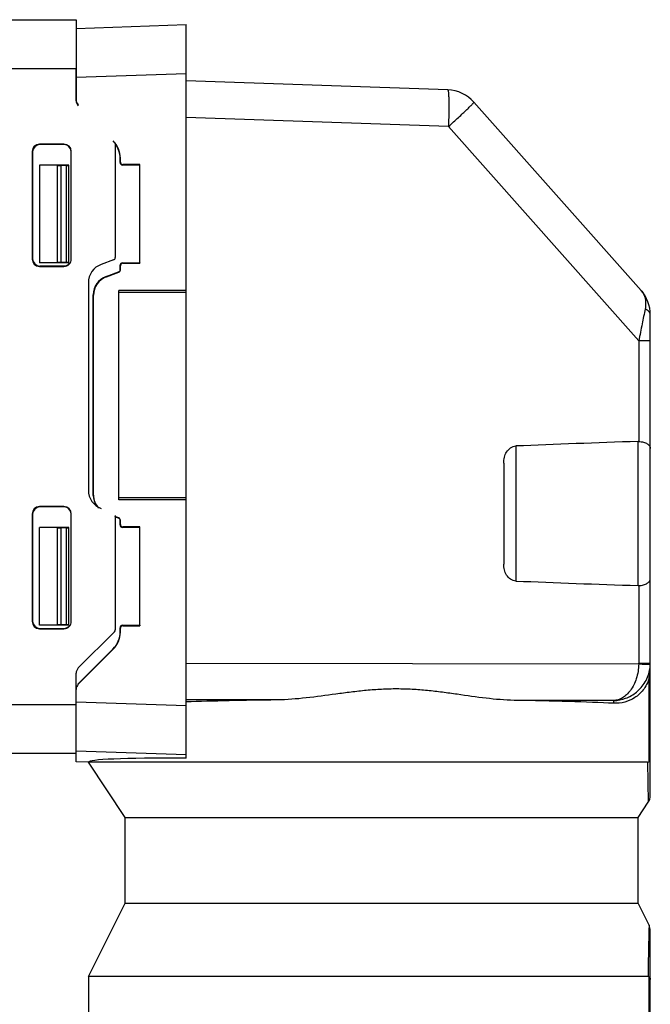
# Model space of a CAD drawing. Header units: inches. Extents: x 74 to 393, y -180 to 341.
# Tile 20 of 21: x 185 to 211, y 301 to 341. Entities that reach past the tile are written whole.
import ezdxf

# ---------------------------------------------------------------- set-up
doc = ezdxf.new("R2010")
doc.units = ezdxf.units.IN
doc.header["$LTSCALE"] = 0.595472
doc.header["$MEASUREMENT"] = 0
doc.layers.add('P-0525_D09-A10', color=7, linetype='CONTINUOUS')
doc.layers.add('P-0526_D12-1-A10', color=7, linetype='CONTINUOUS')

msp = doc.modelspace()

# ---------------------------------------------------------------- linework, layer by layer
at = {"layer": 'P-0525_D09-A10', "color": 7, "linetype": 'Continuous'}
for p, q in [((187.325, 340.838), (191.825, 340.996)), ((191.825, 311.143), (191.825, 340.996)), ((187.325, 337.874), (187.325, 339.192)), ((187.325, 338.84), (191.825, 338.997)), ((202.536, 338.322), (191.825, 338.696)), ((210.446, 330.122), (203.604, 337.819)), ((202.562, 336.822), (191.825, 337.197)), ((210.351, 328.059), (202.562, 336.822)), ((189.125, 335.519), (189.135, 335.527)), ((189.125, 335.348), (189.125, 335.519)), ((189.135, 335.368), (189.135, 335.527)), ((185.825, 335.248), (185.825, 331.248)), ((187.025, 335.248), (185.825, 335.248)), ((186.563, 335.235), (185.825, 335.248)), ((186.563, 331.261), (186.563, 335.235)), ((186.705, 331.262), (186.705, 335.234)), ((186.925, 335.234), (186.705, 335.234)), ((186.925, 331.262), (186.925, 335.234)), ((187.025, 331.248), (187.025, 335.248)), ((189.125, 335.348), (189.135, 335.368)), ((189.225, 335.248), (189.235, 335.268)), ((189.925, 335.248), (189.225, 335.248)), ((189.935, 335.268), (189.235, 335.268)), ((189.925, 335.248), (189.935, 335.268)), ((189.925, 331.248), (189.925, 335.248)), ((189.935, 331.229), (189.935, 335.268)), ((186.563, 331.261), (185.825, 331.248)), ((187.025, 331.248), (185.825, 331.248)), ((186.925, 331.262), (186.705, 331.262)), ((189.125, 330.968), (189.125, 331.148)), ((189.135, 331.129), (189.125, 331.148)), ((189.135, 330.955), (189.135, 331.129)), ((189.235, 331.229), (189.225, 331.248)), ((189.225, 331.248), (189.925, 331.248)), ((189.235, 331.229), (189.935, 331.229)), ((189.925, 331.248), (189.935, 331.229)), ((188.552, 330.69), (189.059, 330.874)), ((188.552, 330.69), (188.561, 330.677)), ((188.561, 330.677), (189.069, 330.861)), ((189.069, 330.861), (189.059, 330.874)), ((189.135, 330.955), (189.125, 330.968)), ((188.025, 321.739), (188.025, 329.938)), ((188.025, 329.938), (188.034, 329.925)), ((188.034, 321.752), (188.034, 329.925)), ((191.825, 330.119), (189.075, 330.115)), ((189.075, 321.561), (189.075, 330.115)), ((191.825, 330.038), (189.075, 330.038)), ((210.825, 309.463), (210.825, 329.125)), ((210.351, 328.059), (210.351, 323.943)), ((210.825, 328.059), (210.351, 328.059)), ((205.325, 323.758), (205.325, 318.233)), ((210.325, 318.048), (210.325, 323.943)), ((204.825, 323.061), (204.825, 318.93)), ((188.025, 321.739), (188.034, 321.752)), ((191.825, 321.638), (189.075, 321.638)), ((191.825, 321.558), (189.075, 321.561)), ((189.069, 320.816), (188.908, 320.874)), ((189.059, 320.802), (188.925, 320.851)), ((189.069, 320.816), (189.059, 320.802)), ((189.135, 320.722), (189.125, 320.708)), ((189.125, 320.528), (189.125, 320.708)), ((189.125, 320.528), (189.135, 320.548)), ((189.135, 320.548), (189.135, 320.722)), ((185.825, 316.428), (185.825, 320.428)), ((187.025, 320.428), (185.825, 320.428)), ((186.563, 320.415), (185.825, 320.428)), ((186.563, 316.441), (186.563, 320.415)), ((186.705, 316.442), (186.705, 320.414)), ((186.925, 320.414), (186.705, 320.414)), ((186.925, 316.442), (186.925, 320.414)), ((187.025, 316.428), (187.025, 320.428)), ((189.225, 320.428), (189.235, 320.448)), ((189.925, 320.428), (189.225, 320.428)), ((189.935, 320.448), (189.235, 320.448)), ((189.925, 320.428), (189.935, 320.448)), ((189.925, 316.428), (189.925, 320.428)), ((189.935, 316.409), (189.935, 320.448)), ((210.351, 318.048), (210.351, 314.88)), ((186.563, 316.441), (185.825, 316.428)), ((187.025, 316.428), (185.825, 316.428)), ((186.925, 316.442), (186.705, 316.442)), ((189.125, 316.158), (189.125, 316.328)), ((189.135, 316.309), (189.125, 316.328)), ((189.135, 316.15), (189.125, 316.158)), ((189.135, 316.15), (189.135, 316.309)), ((189.235, 316.409), (189.225, 316.428)), ((189.225, 316.428), (189.925, 316.428)), ((189.235, 316.409), (189.935, 316.409)), ((189.925, 316.428), (189.935, 316.409)), ((188.832, 315.451), (187.413, 314.031)), ((188.842, 315.443), (187.413, 314.014)), ((188.842, 315.443), (188.832, 315.451)), ((191.825, 314.879), (210.351, 314.845)), ((210.351, 314.88), (210.825, 314.88)), ((210.782, 310.858), (210.782, 314.294)), ((187.325, 313.001), (187.325, 313.802)), ((187.413, 314.014), (187.413, 314.031)), ((187.325, 313.293), (191.825, 313.141)), ((195.549, 313.373), (191.825, 313.38)), ((209.325, 313.348), (205.25, 313.355)), ((209.325, 313.237), (209.325, 313.348)), ((187.325, 311.295), (191.825, 311.143)), ((187.325, 310.838), (187.325, 311.192)), ((191.825, 310.994), (191.825, 311.143)), ((187.825, 310.821), (187.325, 310.838)), ((189.325, 308.558), (187.825, 310.821)), ((210.703, 310.821), (187.825, 310.821)), ((210.703, 310.821), (210.742, 309.187)), ((210.325, 308.558), (210.742, 309.187)), ((189.325, 305.058), (189.325, 308.558)), ((189.325, 308.558), (210.325, 308.558)), ((210.325, 305.058), (210.325, 308.558)), ((187.825, 302.058), (189.325, 305.058)), ((189.325, 305.058), (210.325, 305.058)), ((210.772, 304.164), (210.325, 305.058)), ((210.772, 304.164), (210.768, 303.958)), ((210.768, 303.958), (210.766, 303.857)), ((210.825, 299.981), (210.825, 303.94)), ((187.825, 302.058), (187.825, 299.981)), ((210.732, 302.058), (187.825, 302.058)), ((210.782, 299.981), (210.782, 302.037))]:
    msp.add_line(p, q, dxfattribs=at)
for centre, radius, start, end in [((202.483, 336.822), 1.5, 41.6335, 88), ((209.325, 329.125), 1.5, 0, 41.6335), ((210.339, 323.522), 0.421, 88.3587, 91.9231), ((210.339, 318.469), 0.421, 268.0769, 271.6413), ((209.323, 314.88), 1.028, 358.0438, 359.9874), ((209.381, 314.646), 1.444, 345.9051, 359.9974), ((209.315, 314.881), 1.51, 351.1353, 357.9852), ((209.304, 314.88), 1.521, 358.0161, 359.9868), ((210.325, 309.463), 0.5, 326.4594, 0), ((210.325, 303.94), 0.5, 0, 26.5651), ((769.475, 292.296), 558.829, 178.81461, 178.99909)]:
    msp.add_arc(centre, radius, start, end, dxfattribs=at)
for centre, major_axis, ratio, start_param, end_param in [((187.625, 337.875), (0.187, 0.235), 0.999429, 8.527213, 9.312605), ((188.134, 335.527), (0.925, 0.382), 0.999553, -0.391698, 0.393593), ((188.125, 335.519), (0.887, 0.462), 0.999846, -0.480578, 0.15163), ((186.705, 335.238), (0.2, 0), 0.017454, -2.364924, -1.570799), ((186.925, 335.236), (0.1, 0), 0.017454, -1.570799, -0.000003), ((189.225, 335.348), (0.0662, 0.075), 0.999693, -3.989023, -2.418531), ((189.235, 335.368), (0.0789, 0.0616), 0.999215, 2.478969, 4.049461), ((186.705, 331.259), (0.2, 0), 0.017454, 1.570799, 2.364924), ((186.925, 331.261), (0.1, 0), 0.017454, 0.000003, 1.570799), ((189.225, 331.148), (-0.0662, 0.075), 0.999693, -0.723061, 0.84743), ((189.235, 331.129), (0.0789, -0.0616), 0.999215, 2.233725, 3.804217), ((188.825, 329.938), (0.615, -0.512), 0.999783, 2.613519, 3.835343), ((188.835, 329.925), (0.681, -0.42), 0.999403, 2.472194, 3.694019), ((189.025, 330.968), (0.0769, -0.064), 0.999783, -0.528074, 0.69375), ((189.035, 330.955), (0.0852, -0.0525), 0.999403, -0.669398, 0.552426), ((246.343, 320.996), (66.784, 0), 0.052408, 2.140419, 2.232146), ((188.825, 321.739), (0.615, 0.512), 0.999783, 2.447842, 3.024927), ((188.835, 321.752), (0.681, 0.42), 0.999403, 2.589167, 3.322127), ((189.025, 320.708), (0.0769, 0.064), 0.999783, -0.69375, 0.528074), ((189.035, 320.722), (0.0852, 0.0525), 0.999403, -0.552426, 0.669398), ((189.225, 320.528), (0.0662, 0.075), 0.999693, -3.989023, -2.418531), ((189.235, 320.548), (0.0789, 0.0616), 0.999215, 2.478969, 4.049461), ((186.705, 320.418), (0.2, 0), 0.017454, -2.364924, -1.570799), ((186.925, 320.416), (0.1, 0), 0.017454, -1.570799, -0.000003), ((246.343, 320.996), (66.784, 0), 0.052408, -2.232146, -2.140419), ((186.705, 316.439), (0.2, 0), 0.017454, 1.570799, 2.364924), ((186.925, 316.441), (0.1, 0), 0.017454, 0.000003, 1.570799), ((188.125, 316.158), (0.887, -0.462), 0.999846, -0.304713, 0.480578), ((188.134, 316.15), (0.925, -0.382), 0.999553, -0.393593, 0.391698), ((189.225, 316.328), (-0.0662, 0.075), 0.999693, -0.723061, 0.84743), ((189.235, 316.309), (0.0789, -0.0616), 0.999215, 2.233725, 3.804217), ((187.625, 313.802), (0.187, -0.235), 0.999429, -3.02942, -2.244027), ((199.825, 312.981), (12, 0), 0.034921, 1.935145, 2.300524), ((199.825, 312.981), (12, 0), 0.034921, 0.657264, 1.101728), ((199.825, 310.402), (12, -0.42), 0.034899, 2.301744, 3.142813)]:
    msp.add_ellipse(centre, major_axis=major_axis, ratio=ratio, start_param=start_param, end_param=end_param, dxfattribs=at)
for points, knots in [([(202.536, 338.322), (202.539, 338.321), (202.546, 338.309), (202.551, 338.289), (202.557, 338.252), (202.562, 338.202), (202.567, 338.139), (202.571, 338.064), (202.574, 337.977), (202.577, 337.839), (202.578, 337.644), (202.576, 337.388), (202.571, 337.111), (202.565, 336.92), (202.562, 336.822)], [0, 0, 0, 0, 0.007003, 0.022189, 0.046415, 0.079661, 0.121643, 0.172022, 0.230324, 0.295992, 0.446916, 0.618989, 0.805823, 1, 1, 1, 1]), ([(202.562, 336.822), (202.632, 336.885), (202.77, 337.009), (202.969, 337.19), (203.15, 337.357), (203.286, 337.485), (203.381, 337.577), (203.441, 337.635), (203.492, 337.686), (203.533, 337.729), (203.565, 337.764), (203.588, 337.79), (203.6, 337.806), (203.605, 337.815), (203.605, 337.818), (203.604, 337.819)], [0, 0, 0, 0, 0.196579, 0.384646, 0.557073, 0.707743, 0.773137, 0.831106, 0.881114, 0.922705, 0.95554, 0.979321, 0.993939, 0.997903, 1, 1, 1, 1]), ([(210.446, 330.122), (210.486, 330.077), (210.556, 329.973), (210.62, 329.79), (210.642, 329.583), (210.627, 329.439), (210.612, 329.365)], [0, 0, 0, 0, 0.226189, 0.462516, 0.718036, 1, 1, 1, 1]), ([(210.612, 329.365), (210.573, 329.161), (210.486, 328.726), (210.398, 328.291), (210.351, 328.059)], [0, 0, 0, 0, 0.468103, 1, 1, 1, 1]), ([(210.825, 329.125), (210.825, 329.149), (210.814, 329.199), (210.769, 329.266), (210.7, 329.323), (210.643, 329.352), (210.612, 329.365)], [0, 0, 0, 0, 0.209719, 0.44004, 0.702893, 1, 1, 1, 1]), ([(204.825, 323.061), (204.825, 323.139), (204.843, 323.297), (204.931, 323.519), (205.066, 323.669), (205.207, 323.741), (205.286, 323.756), (205.325, 323.758)], [0, 0, 0, 0, 0.250239, 0.500207, 0.749515, 0.874849, 1, 1, 1, 1]), ([(210.351, 323.943), (210.417, 323.941), (210.538, 323.925), (210.675, 323.871), (210.754, 323.81), (210.795, 323.762), (210.82, 323.71), (210.825, 323.673), (210.825, 323.656)], [0, 0, 0, 0, 0.326386, 0.602487, 0.717725, 0.819591, 0.912036, 1, 1, 1, 1]), ([(205.325, 318.233), (205.286, 318.235), (205.207, 318.25), (205.066, 318.322), (204.931, 318.472), (204.843, 318.694), (204.825, 318.852), (204.825, 318.93)], [0, 0, 0, 0, 0.125151, 0.250485, 0.499793, 0.749761, 1, 1, 1, 1]), ([(210.351, 318.048), (210.417, 318.05), (210.538, 318.066), (210.675, 318.12), (210.754, 318.181), (210.795, 318.229), (210.82, 318.281), (210.825, 318.318), (210.825, 318.335)], [0, 0, 0, 0, 0.326386, 0.602487, 0.717725, 0.819591, 0.912036, 1, 1, 1, 1]), ([(210.351, 314.845), (210.346, 314.641), (210.284, 314.257), (210.08, 313.834), (209.863, 313.587), (209.693, 313.457), (209.513, 313.374), (209.387, 313.351), (209.325, 313.348)], [0, 0, 0, 0, 0.310762, 0.582635, 0.700606, 0.807687, 0.906377, 1, 1, 1, 1]), ([(209.325, 313.348), (209.491, 313.351), (209.829, 313.415), (210.207, 313.632), (210.461, 313.881), (210.623, 314.107), (210.744, 314.365), (210.792, 314.552), (210.807, 314.648)], [0, 0, 0, 0, 0.233156, 0.474639, 0.600712, 0.730538, 0.863901, 1, 1, 1, 1]), ([(210.351, 314.846), (210.382, 314.845), (210.443, 314.843), (210.531, 314.84), (210.612, 314.837), (210.673, 314.835), (210.717, 314.833), (210.744, 314.832), (210.768, 314.831), (210.787, 314.83), (210.801, 314.83), (210.81, 314.83), (210.815, 314.829), (210.819, 314.829), (210.822, 314.829), (210.823, 314.829), (210.824, 314.829), (210.824, 314.829)], [0, 0, 0, 0, 0.197281, 0.386266, 0.559098, 0.709771, 0.775098, 0.833, 0.882975, 0.924525, 0.957202, 0.970141, 0.980786, 0.989114, 0.995107, 0.998742, 1, 1, 1, 1]), ([(210.782, 314.294), (210.756, 314.194), (210.689, 314.012), (210.542, 313.781), (210.376, 313.602), (210.134, 313.417), (209.783, 313.262), (209.478, 313.23), (209.325, 313.237)], [0, 0, 0, 0, 0.160214, 0.296101, 0.419136, 0.535782, 0.76357, 1, 1, 1, 1]), ([(205.25, 313.355), (204.867, 313.362), (204.087, 313.433), (203.113, 313.576), (202.313, 313.687), (201.7, 313.759), (201.079, 313.809), (200.453, 313.826), (199.826, 313.811), (199.2, 313.764), (198.578, 313.694), (197.76, 313.585), (196.754, 313.445), (195.947, 313.378), (195.549, 313.373)], [0, 0, 0, 0, 0.117774, 0.240392, 0.303074, 0.366435, 0.430291, 0.494521, 0.558927, 0.623309, 0.687536, 0.75142, 0.877448, 1, 1, 1, 1]), ([(210.782, 310.858), (210.795, 310.875), (210.817, 310.911), (210.825, 310.952), (210.825, 310.972)], [0, 0, 0, 0, 0.522981, 1, 1, 1, 1]), ([(210.703, 310.821), (210.717, 310.821), (210.747, 310.826), (210.772, 310.846), (210.782, 310.858)], [0, 0, 0, 0, 0.46187, 1, 1, 1, 1]), ([(210.782, 302.037), (210.775, 302.044), (210.759, 302.055), (210.74, 302.058), (210.732, 302.058)], [0, 0, 0, 0, 0.532825, 1, 1, 1, 1]), ([(210.782, 302.037), (210.795, 302.023), (210.817, 301.993), (210.825, 301.957), (210.825, 301.94)], [0, 0, 0, 0, 0.532458, 1, 1, 1, 1])]:
    msp.add_open_spline(points, degree=3, knots=knots, dxfattribs=at)
at = {"layer": 'P-0526_D12-1-A10', "color": 7, "linetype": 'Continuous'}
for p, q in [((162.125, 341.192), (187.325, 341.192)), ((187.325, 341.192), (187.325, 337.916)), ((161.625, 339.192), (187.325, 339.192)), ((185.825, 336.102), (185.842, 336.085)), ((186.825, 336.102), (185.825, 336.102)), ((186.825, 336.085), (185.842, 336.085)), ((186.825, 336.102), (186.825, 336.085)), ((188.925, 336.151), (188.925, 331.462)), ((185.525, 335.802), (185.525, 331.402)), ((185.525, 335.802), (185.542, 335.785)), ((185.542, 335.785), (185.542, 331.419)), ((187.125, 331.402), (187.125, 335.802)), ((185.525, 331.402), (185.542, 331.419)), ((185.825, 331.102), (185.842, 331.119)), ((185.825, 331.102), (186.825, 331.102)), ((185.842, 331.119), (186.825, 331.119)), ((186.825, 331.102), (186.825, 331.119)), ((188.859, 331.368), (188.352, 331.184)), ((187.825, 330.432), (187.825, 321.952)), ((185.525, 320.982), (185.525, 316.582)), ((185.525, 320.982), (185.542, 320.965)), ((185.542, 320.965), (185.542, 316.599)), ((185.825, 321.282), (185.842, 321.265)), ((186.825, 321.282), (185.825, 321.282)), ((186.825, 321.265), (185.842, 321.265)), ((186.825, 321.282), (186.825, 321.265)), ((187.125, 316.582), (187.125, 320.982)), ((188.925, 320.922), (188.925, 316.233)), ((185.525, 316.582), (185.542, 316.599)), ((185.825, 316.282), (185.842, 316.299)), ((185.825, 316.282), (186.825, 316.282)), ((185.842, 316.299), (186.825, 316.299)), ((186.825, 316.282), (186.825, 316.299)), ((187.413, 314.68), (188.896, 316.163)), ((187.325, 311.192), (187.325, 314.468)), ((161.625, 313.192), (187.325, 313.192)), ((162.125, 311.192), (187.325, 311.192))]:
    msp.add_line(p, q, dxfattribs=at)
for centre, radius, start, end in [((187.625, 337.916), 0.3, 180, 225), ((188.825, 331.462), 0.1, 289.9831, 0), ((188.625, 330.432), 0.8, 109.9831, 180), ((188.625, 321.952), 0.8, 180, 250.0169), ((188.825, 316.233), 0.1, 315, 0), ((187.625, 314.468), 0.3, 135, 180)]:
    msp.add_arc(centre, radius, start, end, dxfattribs=at)
for centre, major_axis, ratio, start_param, end_param in [((185.825, 335.802), (0.212, -0.212), 0.999695, 2.356347, 3.926839), ((185.842, 335.785), (-0.165, 0.251), 0.999768, -0.582762, 0.98773), ((186.825, 335.802), (0, 0.3), 0.999848, -1.570796, 0), ((186.825, 335.785), (0.08, 0.289), 0.999822, -1.244842, 0.270229), ((185.825, 331.402), (0.212, 0.212), 0.999695, 2.356347, 3.926839), ((185.842, 331.419), (0.165, 0.251), 0.999768, -4.129323, -2.558831), ((186.825, 331.402), (0, 0.3), 0.999848, -3.141593, -1.570796), ((186.825, 331.419), (-0.08, 0.289), 0.999822, -3.411822, -2.469385), ((185.825, 320.982), (0.212, -0.212), 0.999695, 2.356347, 3.926839), ((185.842, 320.965), (-0.165, 0.251), 0.999768, -0.582762, 0.98773), ((186.825, 320.982), (0, 0.3), 0.999848, -1.570796, 0), ((186.825, 320.965), (0.08, 0.289), 0.999822, -1.244842, 0.270229), ((185.825, 316.582), (0.212, 0.212), 0.999695, 2.356347, 3.926839), ((185.842, 316.599), (0.165, 0.251), 0.999768, -4.129323, -2.558831), ((186.825, 316.582), (0, 0.3), 0.999848, -3.141593, -1.570796), ((186.825, 316.599), (-0.08, 0.289), 0.999822, -3.411822, -2.469385)]:
    msp.add_ellipse(centre, major_axis=major_axis, ratio=ratio, start_param=start_param, end_param=end_param, dxfattribs=at)

doc.saveas('drawing.dxf')
